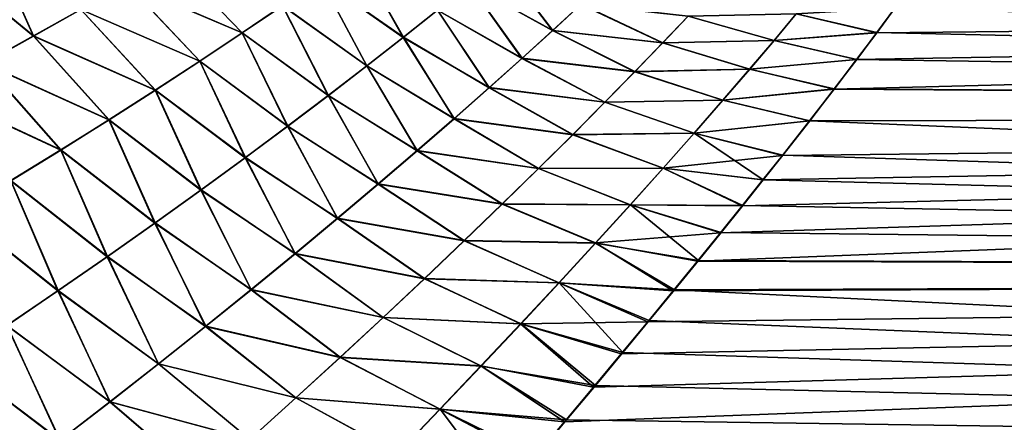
# Model space of a CAD drawing. Header units: millimetres. Extents: x -24 to 72, y 0 to 310.
# Tile 29 of 251: x 20.04 to 28.81, y 100.85 to 104.44. Entities that reach past the tile are written whole.
import ezdxf

# ---------------------------------------------------------------- set-up
doc = ezdxf.new("R2010")
doc.units = ezdxf.units.MM
doc.header["$LTSCALE"] = 65.185185
for name, color, linetype in [('13', 7, 'CONTINUOUS'), ('14', 7, 'CONTINUOUS'), ('6', 7, 'CONTINUOUS'), ('8', 7, 'CONTINUOUS')]:
    doc.layers.add(name, color=color, linetype=linetype)

msp = doc.modelspace()

# ---------------------------------------------------------------- linework, layer by layer
at = {"layer": '13', "color": 7, "linetype": 'CONTINUOUS'}
for points in [[(19.7616, 105.1865, 12.0288), (19.3315, 104.9772, 12.5674), (20.1622, 104.2919, 12.1587), (19.7616, 105.1865, 12.0288)], [(20.5851, 104.5295, 11.6188), (19.7616, 105.1865, 12.0288), (20.1622, 104.2919, 12.1587), (20.5851, 104.5295, 11.6188)], [(23.0423, 105.0215, 8.7423), (22.7225, 104.7981, 9.3393), (23.458, 104.282, 9.3172), (23.0423, 105.0215, 8.7423)], [(23.7636, 104.5239, 8.7255), (23.0423, 105.0215, 8.7423), (23.458, 104.282, 9.3172), (23.7636, 104.5239, 8.7255)], [(20.1622, 104.2919, 12.1587), (19.3315, 104.9772, 12.5674), (19.7225, 104.0505, 12.6857), (20.1622, 104.2919, 12.1587)], [(21.3773, 104.9888, 10.5004), (20.9905, 104.7622, 11.066), (22.0227, 104.3208, 10.4926), (21.3773, 104.9888, 10.5004)], [(22.3824, 104.5641, 9.9228), (21.3773, 104.9888, 10.5004), (22.0227, 104.3208, 10.4926), (22.3824, 104.5641, 9.9228)], [(24.3134, 104.9687, 7.4996), (24.049, 104.7531, 8.1195), (24.7895, 104.3436, 8.1811), (24.3134, 104.9687, 7.4996)], [(25.0426, 104.5765, 7.5585), (24.3134, 104.9687, 7.4996), (24.7895, 104.3436, 8.1811), (25.0426, 104.5765, 7.5585)], [(20.9905, 104.7622, 11.066), (20.5851, 104.5295, 11.6188), (21.6444, 104.0692, 11.0483), (20.9905, 104.7622, 11.066)], [(22.0227, 104.3208, 10.4926), (20.9905, 104.7622, 11.066), (21.6444, 104.0692, 11.0483), (22.0227, 104.3208, 10.4926)], [(22.7225, 104.7981, 9.3393), (22.3824, 104.5641, 9.9228), (23.1329, 104.0285, 9.8945), (22.7225, 104.7981, 9.3393)], [(23.458, 104.282, 9.3172), (22.7225, 104.7981, 9.3393), (23.1329, 104.0285, 9.8945), (23.458, 104.282, 9.3172)], [(24.049, 104.7531, 8.1195), (23.7636, 104.5239, 8.7255), (24.5161, 104.0958, 8.7889), (24.049, 104.7531, 8.1195)], [(24.7895, 104.3436, 8.1811), (24.049, 104.7531, 8.1195), (24.5161, 104.0958, 8.7889), (24.7895, 104.3436, 8.1811)], [(20.5851, 104.5295, 11.6188), (20.1622, 104.2919, 12.1587), (21.2483, 103.8107, 11.5895), (20.5851, 104.5295, 11.6188)], [(21.6444, 104.0692, 11.0483), (20.5851, 104.5295, 11.6188), (21.2483, 103.8107, 11.5895), (21.6444, 104.0692, 11.0483)], [(22.3824, 104.5641, 9.9228), (22.0227, 104.3208, 10.4926), (22.7891, 103.7645, 10.4571), (22.3824, 104.5641, 9.9228)], [(23.1329, 104.0285, 9.8945), (22.3824, 104.5641, 9.9228), (22.7891, 103.7645, 10.4571), (23.1329, 104.0285, 9.8945)], [(23.7636, 104.5239, 8.7255), (23.458, 104.282, 9.3172), (24.2231, 103.8341, 9.3816), (23.7636, 104.5239, 8.7255)], [(24.5161, 104.0958, 8.7889), (23.7636, 104.5239, 8.7255), (24.2231, 103.8341, 9.3816), (24.5161, 104.0958, 8.7889)], [(25.0426, 104.5765, 7.5585), (24.7895, 104.3436, 8.1811), (25.7704, 104.2329, 7.7548), (25.0426, 104.5765, 7.5585)], [(25.9977, 104.4713, 7.1037), (25.0426, 104.5765, 7.5585), (25.7704, 104.2329, 7.7548), (25.9977, 104.4713, 7.1037)], [(27.6776, 104.3233, 6.9309), (27.8381, 104.5409, 6.2738), (26.9601, 104.49, 6.5884), (27.6776, 104.3233, 6.9309)], [(25.9977, 104.4713, 7.1037), (25.7704, 104.2329, 7.7548), (26.7626, 104.2538, 7.2693), (25.9977, 104.4713, 7.1037)], [(26.9601, 104.49, 6.5884), (25.9977, 104.4713, 7.1037), (26.7626, 104.2538, 7.2693), (26.9601, 104.49, 6.5884)], [(27.6776, 104.3233, 6.9309), (26.9601, 104.49, 6.5884), (26.7626, 104.2538, 7.2693), (27.6776, 104.3233, 6.9309)], [(22.0227, 104.3208, 10.4926), (21.6444, 104.0692, 11.0483), (22.4275, 103.4911, 11.0045), (22.0227, 104.3208, 10.4926)], [(22.7891, 103.7645, 10.4571), (22.0227, 104.3208, 10.4926), (22.4275, 103.4911, 11.0045), (22.7891, 103.7645, 10.4571)], [(24.7895, 104.3436, 8.1811), (24.5161, 104.0958, 8.7889), (25.5226, 103.9768, 8.3905), (24.7895, 104.3436, 8.1811)], [(25.7704, 104.2329, 7.7548), (24.7895, 104.3436, 8.1811), (25.5226, 103.9768, 8.3905), (25.7704, 104.2329, 7.7548)], [(27.4977, 104.0835, 7.5819), (27.6776, 104.3233, 6.9309), (26.7626, 104.2538, 7.2693), (27.4977, 104.0835, 7.5819)], [(20.1622, 104.2919, 12.1587), (19.7225, 104.0505, 12.6857), (20.8352, 103.5463, 12.1163), (20.1622, 104.2919, 12.1587)], [(21.2483, 103.8107, 11.5895), (20.1622, 104.2919, 12.1587), (20.8352, 103.5463, 12.1163), (21.2483, 103.8107, 11.5895)], [(23.458, 104.282, 9.3172), (23.1329, 104.0285, 9.8945), (23.9114, 103.5595, 9.9589), (23.458, 104.282, 9.3172)], [(24.2231, 103.8341, 9.3816), (23.458, 104.282, 9.3172), (23.9114, 103.5595, 9.9589), (24.2231, 103.8341, 9.3816)], [(25.7704, 104.2329, 7.7548), (25.5226, 103.9768, 8.3905), (26.5447, 103.9973, 7.9348), (25.7704, 104.2329, 7.7548)], [(26.7626, 104.2538, 7.2693), (25.7704, 104.2329, 7.7548), (26.5447, 103.9973, 7.9348), (26.7626, 104.2538, 7.2693)], [(27.4977, 104.0835, 7.5819), (26.7626, 104.2538, 7.2693), (26.5447, 103.9973, 7.9348), (27.4977, 104.0835, 7.5819)], [(21.6444, 104.0692, 11.0483), (21.2483, 103.8107, 11.5895), (22.049, 103.2097, 11.5363), (21.6444, 104.0692, 11.0483)], [(22.4275, 103.4911, 11.0045), (21.6444, 104.0692, 11.0483), (22.049, 103.2097, 11.5363), (22.4275, 103.4911, 11.0045)], [(24.5161, 104.0958, 8.7889), (24.2231, 103.8341, 9.3816), (25.2548, 103.7043, 9.0103), (24.5161, 104.0958, 8.7889)], [(25.5226, 103.9768, 8.3905), (24.5161, 104.0958, 8.7889), (25.2548, 103.7043, 9.0103), (25.5226, 103.9768, 8.3905)], [(27.298, 103.8217, 8.2262), (27.4977, 104.0835, 7.5819), (26.5447, 103.9973, 7.9348), (27.298, 103.8217, 8.2262)], [(19.7225, 104.0505, 12.6857), (19.266, 103.8057, 13.201), (20.4061, 103.2774, 12.6284), (19.7225, 104.0505, 12.6857)], [(20.8352, 103.5463, 12.1163), (19.7225, 104.0505, 12.6857), (20.4061, 103.2774, 12.6284), (20.8352, 103.5463, 12.1163)], [(23.1329, 104.0285, 9.8945), (22.7891, 103.7645, 10.4571), (23.5818, 103.2732, 10.5204), (23.1329, 104.0285, 9.8945)], [(23.9114, 103.5595, 9.9589), (23.1329, 104.0285, 9.8945), (23.5818, 103.2732, 10.5204), (23.9114, 103.5595, 9.9589)], [(25.5226, 103.9768, 8.3905), (25.2548, 103.7043, 9.0103), (26.3067, 103.7216, 8.5843), (25.5226, 103.9768, 8.3905)], [(26.5447, 103.9973, 7.9348), (25.5226, 103.9768, 8.3905), (26.3067, 103.7216, 8.5843), (26.5447, 103.9973, 7.9348)], [(27.298, 103.8217, 8.2262), (26.5447, 103.9973, 7.9348), (26.3067, 103.7216, 8.5843), (27.298, 103.8217, 8.2262)], [(20.4061, 103.2774, 12.6284), (19.266, 103.8057, 13.201), (19.9609, 103.0042, 13.1271), (20.4061, 103.2774, 12.6284)], [(21.2483, 103.8107, 11.5895), (20.8352, 103.5463, 12.1163), (21.6544, 102.9214, 12.0524), (21.2483, 103.8107, 11.5895)], [(22.049, 103.2097, 11.5363), (21.2483, 103.8107, 11.5895), (21.6544, 102.9214, 12.0524), (22.049, 103.2097, 11.5363)], [(24.2231, 103.8341, 9.3816), (23.9114, 103.5595, 9.9589), (24.9677, 103.4164, 9.6137), (24.2231, 103.8341, 9.3816)], [(25.2548, 103.7043, 9.0103), (24.2231, 103.8341, 9.3816), (24.9677, 103.4164, 9.6137), (25.2548, 103.7043, 9.0103)], [(27.0783, 103.5379, 8.8633), (27.298, 103.8217, 8.2262), (26.3067, 103.7216, 8.5843), (27.0783, 103.5379, 8.8633)], [(22.7891, 103.7645, 10.4571), (22.4275, 103.4911, 11.0045), (23.2353, 102.9764, 11.0657), (22.7891, 103.7645, 10.4571)], [(23.5818, 103.2732, 10.5204), (22.7891, 103.7645, 10.4571), (23.2353, 102.9764, 11.0657), (23.5818, 103.2732, 10.5204)], [(25.2548, 103.7043, 9.0103), (24.9677, 103.4164, 9.6137), (26.0493, 103.428, 9.2169), (25.2548, 103.7043, 9.0103)], [(26.3067, 103.7216, 8.5843), (25.2548, 103.7043, 9.0103), (26.0493, 103.428, 9.2169), (26.3067, 103.7216, 8.5843)], [(27.0783, 103.5379, 8.8633), (26.3067, 103.7216, 8.5843), (26.0493, 103.428, 9.2169), (27.0783, 103.5379, 8.8633)], [(20.8352, 103.5463, 12.1163), (20.4061, 103.2774, 12.6284), (21.2448, 102.6275, 12.5525), (20.8352, 103.5463, 12.1163)], [(21.6544, 102.9214, 12.0524), (20.8352, 103.5463, 12.1163), (21.2448, 102.6275, 12.5525), (21.6544, 102.9214, 12.0524)], [(23.9114, 103.5595, 9.9589), (23.5818, 103.2732, 10.5204), (24.6624, 103.1141, 10.2003), (23.9114, 103.5595, 9.9589)], [(24.9677, 103.4164, 9.6137), (23.9114, 103.5595, 9.9589), (24.6624, 103.1141, 10.2003), (24.9677, 103.4164, 9.6137)], [(26.8366, 103.2302, 9.4962), (27.0783, 103.5379, 8.8633), (26.0493, 103.428, 9.2169), (26.8366, 103.2302, 9.4962)], [(22.4275, 103.4911, 11.0045), (22.049, 103.2097, 11.5363), (22.8727, 102.6704, 11.5943), (22.4275, 103.4911, 11.0045)], [(23.2353, 102.9764, 11.0657), (22.4275, 103.4911, 11.0045), (22.8727, 102.6704, 11.5943), (23.2353, 102.9764, 11.0657)], [(24.9677, 103.4164, 9.6137), (24.6624, 103.1141, 10.2003), (25.7733, 103.1175, 9.8323), (24.9677, 103.4164, 9.6137)], [(26.0493, 103.428, 9.2169), (24.9677, 103.4164, 9.6137), (25.7733, 103.1175, 9.8323), (26.0493, 103.428, 9.2169)], [(26.8366, 103.2302, 9.4962), (26.0493, 103.428, 9.2169), (25.7733, 103.1175, 9.8323), (26.8366, 103.2302, 9.4962)], [(20.4061, 103.2774, 12.6284), (19.9609, 103.0042, 13.1271), (20.8204, 102.3285, 13.0376), (20.4061, 103.2774, 12.6284)], [(21.2448, 102.6275, 12.5525), (20.4061, 103.2774, 12.6284), (20.8204, 102.3285, 13.0376), (21.2448, 102.6275, 12.5525)], [(23.5818, 103.2732, 10.5204), (23.2353, 102.9764, 11.0657), (24.3397, 102.7988, 10.7698), (23.5818, 103.2732, 10.5204)], [(24.6624, 103.1141, 10.2003), (23.5818, 103.2732, 10.5204), (24.3397, 102.7988, 10.7698), (24.6624, 103.1141, 10.2003)], [(22.049, 103.2097, 11.5363), (21.6544, 102.9214, 12.0524), (22.4949, 102.3563, 12.106), (22.049, 103.2097, 11.5363)], [(22.8727, 102.6704, 11.5943), (22.049, 103.2097, 11.5363), (22.4949, 102.3563, 12.106), (22.8727, 102.6704, 11.5943)], [(26.663, 103.0117, 9.9154), (26.8366, 103.2302, 9.4962), (25.7733, 103.1175, 9.8323), (26.663, 103.0117, 9.9154)], [(24.6624, 103.1141, 10.2003), (24.3397, 102.7988, 10.7698), (25.4798, 102.7913, 10.43), (24.6624, 103.1141, 10.2003)], [(25.7733, 103.1175, 9.8323), (24.6624, 103.1141, 10.2003), (25.4798, 102.7913, 10.43), (25.7733, 103.1175, 9.8323)], [(26.479, 102.7819, 10.333), (25.7733, 103.1175, 9.8323), (25.4798, 102.7913, 10.43), (26.479, 102.7819, 10.333)], [(26.479, 102.7819, 10.333), (26.663, 103.0117, 9.9154), (25.7733, 103.1175, 9.8323), (26.479, 102.7819, 10.333)], [(19.9609, 103.0042, 13.1271), (19.4993, 102.7267, 13.6144), (20.3808, 102.0241, 13.5097), (19.9609, 103.0042, 13.1271)], [(20.8204, 102.3285, 13.0376), (19.9609, 103.0042, 13.1271), (20.3808, 102.0241, 13.5097), (20.8204, 102.3285, 13.0376)], [(21.6544, 102.9214, 12.0524), (21.2448, 102.6275, 12.5525), (22.103, 102.0356, 12.6006), (21.6544, 102.9214, 12.0524)], [(22.4949, 102.3563, 12.106), (21.6544, 102.9214, 12.0524), (22.103, 102.0356, 12.6006), (22.4949, 102.3563, 12.106)], [(23.2353, 102.9764, 11.0657), (22.8727, 102.6704, 11.5943), (24.0007, 102.4716, 11.3214), (23.2353, 102.9764, 11.0657)], [(24.3397, 102.7988, 10.7698), (23.2353, 102.9764, 11.0657), (24.0007, 102.4716, 11.3214), (24.3397, 102.7988, 10.7698)], [(24.3397, 102.7988, 10.7698), (24.0007, 102.4716, 11.3214), (25.1697, 102.4505, 11.0094), (24.3397, 102.7988, 10.7698)], [(25.4798, 102.7913, 10.43), (24.3397, 102.7988, 10.7698), (25.1697, 102.4505, 11.0094), (25.4798, 102.7913, 10.43)], [(26.2847, 102.5408, 10.7484), (25.4798, 102.7913, 10.43), (25.1697, 102.4505, 11.0094), (26.2847, 102.5408, 10.7484)], [(26.2847, 102.5408, 10.7484), (26.479, 102.7819, 10.333), (25.4798, 102.7913, 10.43), (26.2847, 102.5408, 10.7484)], [(20.3808, 102.0241, 13.5097), (19.4993, 102.7267, 13.6144), (19.9268, 101.7156, 13.9686), (20.3808, 102.0241, 13.5097)], [(22.8727, 102.6704, 11.5943), (22.4949, 102.3563, 12.106), (23.6463, 102.134, 11.8549), (22.8727, 102.6704, 11.5943)], [(24.0007, 102.4716, 11.3214), (22.8727, 102.6704, 11.5943), (23.6463, 102.134, 11.8549), (24.0007, 102.4716, 11.3214)], [(21.2448, 102.6275, 12.5525), (20.8204, 102.3285, 13.0376), (21.6973, 101.7087, 13.0786), (21.2448, 102.6275, 12.5525)], [(22.103, 102.0356, 12.6006), (21.2448, 102.6275, 12.5525), (21.6973, 101.7087, 13.0786), (22.103, 102.0356, 12.6006)], [(26.0797, 102.2884, 11.1612), (26.2847, 102.5408, 10.7484), (25.1697, 102.4505, 11.0094), (26.0797, 102.2884, 11.1612)], [(24.0007, 102.4716, 11.3214), (23.6463, 102.134, 11.8549), (24.8441, 102.0967, 11.57), (24.0007, 102.4716, 11.3214)], [(25.1697, 102.4505, 11.0094), (24.0007, 102.4716, 11.3214), (24.8441, 102.0967, 11.57), (25.1697, 102.4505, 11.0094)], [(25.864, 102.0245, 11.5711), (25.1697, 102.4505, 11.0094), (24.8441, 102.0967, 11.57), (25.864, 102.0245, 11.5711)], [(25.864, 102.0245, 11.5711), (26.0797, 102.2884, 11.1612), (25.1697, 102.4505, 11.0094), (25.864, 102.0245, 11.5711)], [(20.8204, 102.3285, 13.0376), (20.3808, 102.0241, 13.5097), (21.2778, 101.3755, 13.5422), (20.8204, 102.3285, 13.0376)], [(21.6973, 101.7087, 13.0786), (20.8204, 102.3285, 13.0376), (21.2778, 101.3755, 13.5422), (21.6973, 101.7087, 13.0786)], [(22.4949, 102.3563, 12.106), (22.103, 102.0356, 12.6006), (23.2775, 101.7872, 12.3699), (22.4949, 102.3563, 12.106)], [(23.6463, 102.134, 11.8549), (22.4949, 102.3563, 12.106), (23.2775, 101.7872, 12.3699), (23.6463, 102.134, 11.8549)], [(23.6463, 102.134, 11.8549), (23.2775, 101.7872, 12.3699), (24.504, 101.731, 12.1114), (23.6463, 102.134, 11.8549)], [(24.8441, 102.0967, 11.57), (23.6463, 102.134, 11.8549), (24.504, 101.731, 12.1114), (24.8441, 102.0967, 11.57)], [(25.6377, 101.7492, 11.9776), (24.8441, 102.0967, 11.57), (24.504, 101.731, 12.1114), (25.6377, 101.7492, 11.9776)], [(25.6377, 101.7492, 11.9776), (25.864, 102.0245, 11.5711), (24.8441, 102.0967, 11.57), (25.6377, 101.7492, 11.9776)], [(20.3808, 102.0241, 13.5097), (19.9268, 101.7156, 13.9686), (20.8452, 101.0368, 13.9912), (20.3808, 102.0241, 13.5097)], [(21.2778, 101.3755, 13.5422), (20.3808, 102.0241, 13.5097), (20.8452, 101.0368, 13.9912), (21.2778, 101.3755, 13.5422)], [(22.103, 102.0356, 12.6006), (21.6973, 101.7087, 13.0786), (22.8953, 101.4327, 12.8662), (22.103, 102.0356, 12.6006)], [(23.2775, 101.7872, 12.3699), (22.103, 102.0356, 12.6006), (22.8953, 101.4327, 12.8662), (23.2775, 101.7872, 12.3699)], [(23.2775, 101.7872, 12.3699), (22.8953, 101.4327, 12.8662), (24.1503, 101.3548, 12.6332), (23.2775, 101.7872, 12.3699)], [(24.504, 101.731, 12.1114), (23.2775, 101.7872, 12.3699), (24.1503, 101.3548, 12.6332), (24.504, 101.731, 12.1114)], [(19.9268, 101.7156, 13.9686), (19.4595, 101.4045, 14.4136), (20.4007, 100.6943, 14.4249), (19.9268, 101.7156, 13.9686)], [(20.8452, 101.0368, 13.9912), (19.9268, 101.7156, 13.9686), (20.4007, 100.6943, 14.4249), (20.8452, 101.0368, 13.9912)], [(21.6973, 101.7087, 13.0786), (21.2778, 101.3755, 13.5422), (22.5, 101.0706, 13.3448), (21.6973, 101.7087, 13.0786)], [(22.8953, 101.4327, 12.8662), (21.6973, 101.7087, 13.0786), (22.5, 101.0706, 13.3448), (22.8953, 101.4327, 12.8662)], [(25.1537, 101.1663, 12.7764), (24.504, 101.731, 12.1114), (24.1503, 101.3548, 12.6332), (25.1537, 101.1663, 12.7764)], [(25.4008, 101.4631, 12.3795), (25.6377, 101.7492, 11.9776), (24.504, 101.731, 12.1114), (25.4008, 101.4631, 12.3795)], [(25.1537, 101.1663, 12.7764), (25.4008, 101.4631, 12.3795), (24.504, 101.731, 12.1114), (25.1537, 101.1663, 12.7764)], [(22.8953, 101.4327, 12.8662), (22.5, 101.0706, 13.3448), (23.7841, 100.9695, 13.1352), (22.8953, 101.4327, 12.8662)], [(24.1503, 101.3548, 12.6332), (22.8953, 101.4327, 12.8662), (23.7841, 100.9695, 13.1352), (24.1503, 101.3548, 12.6332)], [(20.4007, 100.6943, 14.4249), (19.4595, 101.4045, 14.4136), (19.9455, 100.3498, 14.8428), (20.4007, 100.6943, 14.4249)], [(21.2778, 101.3755, 13.5422), (20.8452, 101.0368, 13.9912), (22.0922, 100.7009, 13.8073), (21.2778, 101.3755, 13.5422)], [(22.5, 101.0706, 13.3448), (21.2778, 101.3755, 13.5422), (22.0922, 100.7009, 13.8073), (22.5, 101.0706, 13.3448)], [(24.8937, 100.856, 13.1713), (24.1503, 101.3548, 12.6332), (23.7841, 100.9695, 13.1352), (24.8937, 100.856, 13.1713)], [(24.8937, 100.856, 13.1713), (25.1537, 101.1663, 12.7764), (24.1503, 101.3548, 12.6332), (24.8937, 100.856, 13.1713)], [(20.8452, 101.0368, 13.9912), (20.4007, 100.6943, 14.4249), (21.6727, 100.3248, 14.2534), (20.8452, 101.0368, 13.9912)], [(22.0922, 100.7009, 13.8073), (20.8452, 101.0368, 13.9912), (21.6727, 100.3248, 14.2534), (22.0922, 100.7009, 13.8073)], [(22.5, 101.0706, 13.3448), (22.0922, 100.7009, 13.8073), (23.406, 100.5755, 13.6184), (22.5, 101.0706, 13.3448)], [(23.7841, 100.9695, 13.1352), (22.5, 101.0706, 13.3448), (23.406, 100.5755, 13.6184), (23.7841, 100.9695, 13.1352)], [(24.6198, 100.5311, 13.5648), (23.7841, 100.9695, 13.1352), (23.406, 100.5755, 13.6184), (24.6198, 100.5311, 13.5648)], [(24.6198, 100.5311, 13.5648), (24.8937, 100.856, 13.1713), (23.7841, 100.9695, 13.1352), (24.6198, 100.5311, 13.5648)]]:
    msp.add_3dface(points, dxfattribs=at)
at = {"layer": '14', "color": 7, "linetype": 'CONTINUOUS'}
for points in [[(19.762, 105.189, -12.0288), (20.1633, 104.2941, -12.1581), (19.3323, 104.9798, -12.5667), (19.762, 105.189, -12.0288)], [(20.5859, 104.5313, -11.6189), (20.1633, 104.2941, -12.1581), (19.762, 105.189, -12.0288), (20.5859, 104.5313, -11.6189)], [(23.0424, 105.0216, -8.7428), (23.459, 104.2823, -9.3172), (22.7227, 104.7982, -9.3402), (23.0424, 105.0216, -8.7428)], [(23.7643, 104.5241, -8.7251), (23.459, 104.2823, -9.3172), (23.0424, 105.0216, -8.7428), (23.7643, 104.5241, -8.7251)], [(20.1633, 104.2941, -12.1581), (19.7242, 104.0529, -12.6841), (19.3323, 104.9798, -12.5667), (20.1633, 104.2941, -12.1581)], [(21.3778, 104.9898, -10.5012), (22.0231, 104.3211, -10.494), (20.991, 104.7635, -11.0666), (21.3778, 104.9898, -10.5012)], [(22.3827, 104.5643, -9.9241), (22.0231, 104.3211, -10.494), (21.3778, 104.9898, -10.5012), (22.3827, 104.5643, -9.9241)], [(24.3133, 104.9688, -7.4988), (24.7883, 104.3425, -8.1838), (24.0492, 104.7533, -8.1189), (24.3133, 104.9688, -7.4988)], [(25.0412, 104.5756, -7.5609), (24.7883, 104.3425, -8.1838), (24.3133, 104.9688, -7.4988), (25.0412, 104.5756, -7.5609)], [(20.991, 104.7635, -11.0666), (21.645, 104.0698, -11.0495), (20.5859, 104.5313, -11.6189), (20.991, 104.7635, -11.0666)], [(22.0231, 104.3211, -10.494), (21.645, 104.0698, -11.0495), (20.991, 104.7635, -11.0666), (22.0231, 104.3211, -10.494)], [(22.7227, 104.7982, -9.3402), (23.1341, 104.0288, -9.8948), (22.3827, 104.5643, -9.9241), (22.7227, 104.7982, -9.3402)], [(23.459, 104.2823, -9.3172), (23.1341, 104.0288, -9.8948), (22.7227, 104.7982, -9.3402), (23.459, 104.2823, -9.3172)], [(24.0492, 104.7533, -8.1189), (24.5152, 104.0945, -8.792), (23.7643, 104.5241, -8.7251), (24.0492, 104.7533, -8.1189)], [(24.7883, 104.3425, -8.1838), (24.5152, 104.0945, -8.792), (24.0492, 104.7533, -8.1189), (24.7883, 104.3425, -8.1838)], [(20.5859, 104.5313, -11.6189), (21.2491, 103.8116, -11.5902), (20.1633, 104.2941, -12.1581), (20.5859, 104.5313, -11.6189)], [(21.645, 104.0698, -11.0495), (21.2491, 103.8116, -11.5902), (20.5859, 104.5313, -11.6189), (21.645, 104.0698, -11.0495)], [(22.3827, 104.5643, -9.9241), (22.7906, 103.7649, -10.4575), (22.0231, 104.3211, -10.494), (22.3827, 104.5643, -9.9241)], [(23.1341, 104.0288, -9.8948), (22.7906, 103.7649, -10.4575), (22.3827, 104.5643, -9.9241), (23.1341, 104.0288, -9.8948)], [(23.7643, 104.5241, -8.7251), (24.2224, 103.8326, -9.3851), (23.459, 104.2823, -9.3172), (23.7643, 104.5241, -8.7251)], [(24.5152, 104.0945, -8.792), (24.2224, 103.8326, -9.3851), (23.7643, 104.5241, -8.7251), (24.5152, 104.0945, -8.792)], [(25.0412, 104.5756, -7.5609), (25.7693, 104.2322, -7.7565), (24.7883, 104.3425, -8.1838), (25.0412, 104.5756, -7.5609)], [(25.9962, 104.4707, -7.1052), (25.7693, 104.2322, -7.7565), (25.0412, 104.5756, -7.5609), (25.9962, 104.4707, -7.1052)], [(27.8381, 104.5431, -6.2669), (27.6777, 104.3254, -6.9247), (26.9588, 104.49, -6.5883), (27.8381, 104.5431, -6.2669)], [(25.9962, 104.4707, -7.1052), (26.7616, 104.2538, -7.2693), (25.7693, 104.2322, -7.7565), (25.9962, 104.4707, -7.1052)], [(26.9588, 104.49, -6.5883), (26.7616, 104.2538, -7.2693), (25.9962, 104.4707, -7.1052), (26.9588, 104.49, -6.5883)], [(27.6777, 104.3254, -6.9247), (26.7616, 104.2538, -7.2693), (26.9588, 104.49, -6.5883), (27.6777, 104.3254, -6.9247)], [(22.0231, 104.3211, -10.494), (22.4293, 103.4917, -11.0046), (21.645, 104.0698, -11.0495), (22.0231, 104.3211, -10.494)], [(22.7906, 103.7649, -10.4575), (22.4293, 103.4917, -11.0046), (22.0231, 104.3211, -10.494), (22.7906, 103.7649, -10.4575)], [(24.7883, 104.3425, -8.1838), (25.5218, 103.976, -8.3926), (24.5152, 104.0945, -8.792), (24.7883, 104.3425, -8.1838)], [(25.7693, 104.2322, -7.7565), (25.5218, 103.976, -8.3926), (24.7883, 104.3425, -8.1838), (25.7693, 104.2322, -7.7565)], [(27.6777, 104.3254, -6.9247), (27.4981, 104.0855, -7.5767), (26.7616, 104.2538, -7.2693), (27.6777, 104.3254, -6.9247)], [(20.1633, 104.2941, -12.1581), (20.8362, 103.5476, -12.1163), (19.7242, 104.0529, -12.6841), (20.1633, 104.2941, -12.1581)], [(21.2491, 103.8116, -11.5902), (20.8362, 103.5476, -12.1163), (20.1633, 104.2941, -12.1581), (21.2491, 103.8116, -11.5902)], [(23.459, 104.2823, -9.3172), (23.9109, 103.5577, -9.963), (23.1341, 104.0288, -9.8948), (23.459, 104.2823, -9.3172)], [(24.2224, 103.8326, -9.3851), (23.9109, 103.5577, -9.963), (23.459, 104.2823, -9.3172), (24.2224, 103.8326, -9.3851)], [(25.7693, 104.2322, -7.7565), (26.5441, 103.9973, -7.9349), (25.5218, 103.976, -8.3926), (25.7693, 104.2322, -7.7565)], [(26.7616, 104.2538, -7.2693), (26.5441, 103.9973, -7.9349), (25.7693, 104.2322, -7.7565), (26.7616, 104.2538, -7.2693)], [(27.4981, 104.0855, -7.5767), (26.5441, 103.9973, -7.9349), (26.7616, 104.2538, -7.2693), (27.4981, 104.0855, -7.5767)], [(21.645, 104.0698, -11.0495), (22.0511, 103.2107, -11.536), (21.2491, 103.8116, -11.5902), (21.645, 104.0698, -11.0495)], [(22.4293, 103.4917, -11.0046), (22.0511, 103.2107, -11.536), (21.645, 104.0698, -11.0495), (22.4293, 103.4917, -11.0046)], [(24.5152, 104.0945, -8.792), (25.2544, 103.7032, -9.0127), (24.2224, 103.8326, -9.3851), (24.5152, 104.0945, -8.792)], [(25.5218, 103.976, -8.3926), (25.2544, 103.7032, -9.0127), (24.5152, 104.0945, -8.792), (25.5218, 103.976, -8.3926)], [(27.4981, 104.0855, -7.5767), (27.2989, 103.8235, -8.222), (26.5441, 103.9973, -7.9349), (27.4981, 104.0855, -7.5767)], [(19.7242, 104.0529, -12.6841), (20.4075, 103.2791, -12.6274), (19.2679, 103.8081, -13.1989), (19.7242, 104.0529, -12.6841)], [(20.8362, 103.5476, -12.1163), (20.4075, 103.2791, -12.6274), (19.7242, 104.0529, -12.6841), (20.8362, 103.5476, -12.1163)], [(23.1341, 104.0288, -9.8948), (23.5814, 103.2713, -10.5248), (22.7906, 103.7649, -10.4575), (23.1341, 104.0288, -9.8948)], [(23.9109, 103.5577, -9.963), (23.5814, 103.2713, -10.5248), (23.1341, 104.0288, -9.8948), (23.9109, 103.5577, -9.963)], [(25.5218, 103.976, -8.3926), (26.3067, 103.7215, -8.5845), (25.2544, 103.7032, -9.0127), (25.5218, 103.976, -8.3926)], [(26.5441, 103.9973, -7.9349), (26.3067, 103.7215, -8.5845), (25.5218, 103.976, -8.3926), (26.5441, 103.9973, -7.9349)], [(27.2989, 103.8235, -8.222), (26.3067, 103.7215, -8.5845), (26.5441, 103.9973, -7.9349), (27.2989, 103.8235, -8.222)], [(20.4075, 103.2791, -12.6274), (19.9624, 103.006, -13.1256), (19.2679, 103.8081, -13.1989), (20.4075, 103.2791, -12.6274)], [(21.2491, 103.8116, -11.5902), (21.6568, 102.9229, -12.0513), (20.8362, 103.5476, -12.1163), (21.2491, 103.8116, -11.5902)], [(22.0511, 103.2107, -11.536), (21.6568, 102.9229, -12.0513), (21.2491, 103.8116, -11.5902), (22.0511, 103.2107, -11.536)], [(24.2224, 103.8326, -9.3851), (24.9677, 103.415, -9.6166), (23.9109, 103.5577, -9.963), (24.2224, 103.8326, -9.3851)], [(25.2544, 103.7032, -9.0127), (24.9677, 103.415, -9.6166), (24.2224, 103.8326, -9.3851), (25.2544, 103.7032, -9.0127)], [(27.2989, 103.8235, -8.222), (27.0797, 103.5394, -8.8601), (26.3067, 103.7215, -8.5845), (27.2989, 103.8235, -8.222)], [(22.7906, 103.7649, -10.4575), (23.2349, 102.9744, -11.07), (22.4293, 103.4917, -11.0046), (22.7906, 103.7649, -10.4575)], [(23.5814, 103.2713, -10.5248), (23.2349, 102.9744, -11.07), (22.7906, 103.7649, -10.4575), (23.5814, 103.2713, -10.5248)], [(25.2544, 103.7032, -9.0127), (26.05, 103.4277, -9.2175), (24.9677, 103.415, -9.6166), (25.2544, 103.7032, -9.0127)], [(26.3067, 103.7215, -8.5845), (26.05, 103.4277, -9.2175), (25.2544, 103.7032, -9.0127), (26.3067, 103.7215, -8.5845)], [(27.0797, 103.5394, -8.8601), (26.05, 103.4277, -9.2175), (26.3067, 103.7215, -8.5845), (27.0797, 103.5394, -8.8601)], [(20.8362, 103.5476, -12.1163), (21.2475, 102.6295, -12.5505), (20.4075, 103.2791, -12.6274), (20.8362, 103.5476, -12.1163)], [(21.6568, 102.9229, -12.0513), (21.2475, 102.6295, -12.5505), (20.8362, 103.5476, -12.1163), (21.6568, 102.9229, -12.0513)], [(23.9109, 103.5577, -9.963), (24.6628, 103.1124, -10.2037), (23.5814, 103.2713, -10.5248), (23.9109, 103.5577, -9.963)], [(24.9677, 103.415, -9.6166), (24.6628, 103.1124, -10.2037), (23.9109, 103.5577, -9.963), (24.9677, 103.415, -9.6166)], [(27.0797, 103.5394, -8.8601), (26.8389, 103.2317, -9.4932), (26.05, 103.4277, -9.2175), (27.0797, 103.5394, -8.8601)], [(22.4293, 103.4917, -11.0046), (22.8723, 102.6685, -11.5982), (22.0511, 103.2107, -11.536), (22.4293, 103.4917, -11.0046)], [(23.2349, 102.9744, -11.07), (22.8723, 102.6685, -11.5982), (22.4293, 103.4917, -11.0046), (23.2349, 102.9744, -11.07)], [(24.9677, 103.415, -9.6166), (25.7747, 103.117, -9.8332), (24.6628, 103.1124, -10.2037), (24.9677, 103.415, -9.6166)], [(26.05, 103.4277, -9.2175), (25.7747, 103.117, -9.8332), (24.9677, 103.415, -9.6166), (26.05, 103.4277, -9.2175)], [(26.6663, 103.0135, -9.9122), (25.7747, 103.117, -9.8332), (26.05, 103.4277, -9.2175), (26.6663, 103.0135, -9.9122)], [(26.8389, 103.2317, -9.4932), (26.6663, 103.0135, -9.9122), (26.05, 103.4277, -9.2175), (26.8389, 103.2317, -9.4932)], [(20.4075, 103.2791, -12.6274), (20.8232, 102.3309, -13.0349), (19.9624, 103.006, -13.1256), (20.4075, 103.2791, -12.6274)], [(21.2475, 102.6295, -12.5505), (20.8232, 102.3309, -13.0349), (20.4075, 103.2791, -12.6274), (21.2475, 102.6295, -12.5505)], [(23.5814, 103.2713, -10.5248), (24.3403, 102.7968, -10.7734), (23.2349, 102.9744, -11.07), (23.5814, 103.2713, -10.5248)], [(24.6628, 103.1124, -10.2037), (24.3403, 102.7968, -10.7734), (23.5814, 103.2713, -10.5248), (24.6628, 103.1124, -10.2037)], [(22.0511, 103.2107, -11.536), (22.4945, 102.3547, -12.1093), (21.6568, 102.9229, -12.0513), (22.0511, 103.2107, -11.536)], [(22.8723, 102.6685, -11.5982), (22.4945, 102.3547, -12.1093), (22.0511, 103.2107, -11.536), (22.8723, 102.6685, -11.5982)], [(24.6628, 103.1124, -10.2037), (25.4818, 102.7905, -10.4313), (24.3403, 102.7968, -10.7734), (24.6628, 103.1124, -10.2037)], [(25.7747, 103.117, -9.8332), (25.4818, 102.7905, -10.4313), (24.6628, 103.1124, -10.2037), (25.7747, 103.117, -9.8332)], [(26.4835, 102.7844, -10.3287), (25.4818, 102.7905, -10.4313), (25.7747, 103.117, -9.8332), (26.4835, 102.7844, -10.3287)], [(26.6663, 103.0135, -9.9122), (26.4835, 102.7844, -10.3287), (25.7747, 103.117, -9.8332), (26.6663, 103.0135, -9.9122)], [(19.9624, 103.006, -13.1256), (20.3832, 102.0261, -13.5073), (19.5002, 102.7278, -13.6135), (19.9624, 103.006, -13.1256)], [(20.8232, 102.3309, -13.0349), (20.3832, 102.0261, -13.5073), (19.9624, 103.006, -13.1256), (20.8232, 102.3309, -13.0349)], [(21.6568, 102.9229, -12.0513), (22.1025, 102.0344, -12.603), (21.2475, 102.6295, -12.5505), (21.6568, 102.9229, -12.0513)], [(22.4945, 102.3547, -12.1093), (22.1025, 102.0344, -12.603), (21.6568, 102.9229, -12.0513), (22.4945, 102.3547, -12.1093)], [(23.2349, 102.9744, -11.07), (24.0015, 102.4697, -11.3249), (22.8723, 102.6685, -11.5982), (23.2349, 102.9744, -11.07)], [(24.3403, 102.7968, -10.7734), (24.0015, 102.4697, -11.3249), (23.2349, 102.9744, -11.07), (24.3403, 102.7968, -10.7734)], [(24.3403, 102.7968, -10.7734), (25.1722, 102.4496, -11.0109), (24.0015, 102.4697, -11.3249), (24.3403, 102.7968, -10.7734)], [(25.4818, 102.7905, -10.4313), (25.1722, 102.4496, -11.0109), (24.3403, 102.7968, -10.7734), (25.4818, 102.7905, -10.4313)], [(26.0877, 102.2936, -11.153), (25.1722, 102.4496, -11.0109), (25.4818, 102.7905, -10.4313), (26.0877, 102.2936, -11.153)], [(26.4835, 102.7844, -10.3287), (26.2908, 102.5444, -10.7424), (25.4818, 102.7905, -10.4313), (26.4835, 102.7844, -10.3287)], [(26.2908, 102.5444, -10.7424), (26.0877, 102.2936, -11.153), (25.4818, 102.7905, -10.4313), (26.2908, 102.5444, -10.7424)], [(20.3832, 102.0261, -13.5073), (19.9283, 101.7166, -13.9673), (19.5002, 102.7278, -13.6135), (20.3832, 102.0261, -13.5073)], [(22.8723, 102.6685, -11.5982), (23.6472, 102.1322, -11.858), (22.4945, 102.3547, -12.1093), (22.8723, 102.6685, -11.5982)], [(24.0015, 102.4697, -11.3249), (23.6472, 102.1322, -11.858), (22.8723, 102.6685, -11.5982), (24.0015, 102.4697, -11.3249)], [(21.2475, 102.6295, -12.5505), (21.6965, 101.7079, -13.0804), (20.8232, 102.3309, -13.0349), (21.2475, 102.6295, -12.5505)], [(22.1025, 102.0344, -12.603), (21.6965, 101.7079, -13.0804), (21.2475, 102.6295, -12.5505), (22.1025, 102.0344, -12.603)], [(24.0015, 102.4697, -11.3249), (24.847, 102.0958, -11.5714), (23.6472, 102.1322, -11.858), (24.0015, 102.4697, -11.3249)], [(25.1722, 102.4496, -11.0109), (24.847, 102.0958, -11.5714), (24.0015, 102.4697, -11.3249), (25.1722, 102.4496, -11.0109)], [(25.8741, 102.0317, -11.5602), (24.847, 102.0958, -11.5714), (25.1722, 102.4496, -11.0109), (25.8741, 102.0317, -11.5602)], [(26.0877, 102.2936, -11.153), (25.8741, 102.0317, -11.5602), (25.1722, 102.4496, -11.0109), (26.0877, 102.2936, -11.153)], [(20.8232, 102.3309, -13.0349), (21.2762, 101.3742, -13.5443), (20.3832, 102.0261, -13.5073), (20.8232, 102.3309, -13.0349)], [(21.6965, 101.7079, -13.0804), (21.2762, 101.3742, -13.5443), (20.8232, 102.3309, -13.0349), (21.6965, 101.7079, -13.0804)], [(22.4945, 102.3547, -12.1093), (23.2784, 101.7858, -12.3723), (22.1025, 102.0344, -12.603), (22.4945, 102.3547, -12.1093)], [(23.6472, 102.1322, -11.858), (23.2784, 101.7858, -12.3723), (22.4945, 102.3547, -12.1093), (23.6472, 102.1322, -11.858)], [(23.6472, 102.1322, -11.858), (24.5071, 101.7304, -12.1123), (23.2784, 101.7858, -12.3723), (23.6472, 102.1322, -11.858)], [(24.847, 102.0958, -11.5714), (24.5071, 101.7304, -12.1123), (23.6472, 102.1322, -11.858), (24.847, 102.0958, -11.5714)], [(25.4158, 101.4757, -12.3622), (24.5071, 101.7304, -12.1123), (24.847, 102.0958, -11.5714), (25.4158, 101.4757, -12.3622)], [(25.8741, 102.0317, -11.5602), (25.6501, 101.7589, -11.9637), (24.847, 102.0958, -11.5714), (25.8741, 102.0317, -11.5602)], [(25.6501, 101.7589, -11.9637), (25.4158, 101.4757, -12.3622), (24.847, 102.0958, -11.5714), (25.6501, 101.7589, -11.9637)], [(20.3832, 102.0261, -13.5073), (20.8423, 101.0344, -13.9943), (19.9283, 101.7166, -13.9673), (20.3832, 102.0261, -13.5073)], [(21.2762, 101.3742, -13.5443), (20.8423, 101.0344, -13.9943), (20.3832, 102.0261, -13.5073), (21.2762, 101.3742, -13.5443)], [(22.1025, 102.0344, -12.603), (22.896, 101.4318, -12.8677), (21.6965, 101.7079, -13.0804), (22.1025, 102.0344, -12.603)], [(23.2784, 101.7858, -12.3723), (22.896, 101.4318, -12.8677), (22.1025, 102.0344, -12.603), (23.2784, 101.7858, -12.3723)], [(23.2784, 101.7858, -12.3723), (24.1535, 101.3547, -12.6334), (22.896, 101.4318, -12.8677), (23.2784, 101.7858, -12.3723)], [(24.5071, 101.7304, -12.1123), (24.1535, 101.3547, -12.6334), (23.2784, 101.7858, -12.3723), (24.5071, 101.7304, -12.1123)], [(19.9283, 101.7166, -13.9673), (20.3965, 100.6908, -14.4292), (19.46, 101.4046, -14.4135), (19.9283, 101.7166, -13.9673)], [(20.8423, 101.0344, -13.9943), (20.3965, 100.6908, -14.4292), (19.9283, 101.7166, -13.9673), (20.8423, 101.0344, -13.9943)], [(21.6965, 101.7079, -13.0804), (22.5003, 101.0701, -13.3458), (21.2762, 101.3742, -13.5443), (21.6965, 101.7079, -13.0804)], [(22.896, 101.4318, -12.8677), (22.5003, 101.0701, -13.3458), (21.6965, 101.7079, -13.0804), (22.896, 101.4318, -12.8677)], [(25.1715, 101.1825, -12.7552), (24.1535, 101.3547, -12.6334), (24.5071, 101.7304, -12.1123), (25.1715, 101.1825, -12.7552)], [(25.4158, 101.4757, -12.3622), (25.1715, 101.1825, -12.7552), (24.5071, 101.7304, -12.1123), (25.4158, 101.4757, -12.3622)], [(22.896, 101.4318, -12.8677), (23.7871, 100.9702, -13.1345), (22.5003, 101.0701, -13.3458), (22.896, 101.4318, -12.8677)], [(24.1535, 101.3547, -12.6334), (23.7871, 100.9702, -13.1345), (22.896, 101.4318, -12.8677), (24.1535, 101.3547, -12.6334)], [(20.3965, 100.6908, -14.4292), (19.9404, 100.3454, -14.8479), (19.46, 101.4046, -14.4135), (20.3965, 100.6908, -14.4292)], [(21.2762, 101.3742, -13.5443), (22.0914, 100.6999, -13.8087), (20.8423, 101.0344, -13.9943), (21.2762, 101.3742, -13.5443)], [(22.5003, 101.0701, -13.3458), (22.0914, 100.6999, -13.8087), (21.2762, 101.3742, -13.5443), (22.5003, 101.0701, -13.3458)], [(24.9136, 100.8753, -13.1472), (23.7871, 100.9702, -13.1345), (24.1535, 101.3547, -12.6334), (24.9136, 100.8753, -13.1472)], [(25.1715, 101.1825, -12.7552), (24.9136, 100.8753, -13.1472), (24.1535, 101.3547, -12.6334), (25.1715, 101.1825, -12.7552)], [(20.8423, 101.0344, -13.9943), (21.6706, 100.3227, -14.2558), (20.3965, 100.6908, -14.4292), (20.8423, 101.0344, -13.9943)], [(22.0914, 100.6999, -13.8087), (21.6706, 100.3227, -14.2558), (20.8423, 101.0344, -13.9943), (22.0914, 100.6999, -13.8087)], [(22.5003, 101.0701, -13.3458), (23.4084, 100.5766, -13.6171), (22.0914, 100.6999, -13.8087), (22.5003, 101.0701, -13.3458)], [(23.7871, 100.9702, -13.1345), (23.4084, 100.5766, -13.6171), (22.5003, 101.0701, -13.3458), (23.7871, 100.9702, -13.1345)], [(24.3543, 100.2153, -13.9294), (23.4084, 100.5766, -13.6171), (23.7871, 100.9702, -13.1345), (24.3543, 100.2153, -13.9294)], [(24.9136, 100.8753, -13.1472), (24.6409, 100.5528, -13.5391), (23.7871, 100.9702, -13.1345), (24.9136, 100.8753, -13.1472)], [(24.6409, 100.5528, -13.5391), (24.3543, 100.2153, -13.9294), (23.7871, 100.9702, -13.1345), (24.6409, 100.5528, -13.5391)]]:
    msp.add_3dface(points, dxfattribs=at)
at = {"layer": '6', "color": 7, "linetype": 'CONTINUOUS'}
for points in [[(27.4977, 104.0835, 7.5819), (27.298, 103.8217, 8.2262), (59.7, 104.6494, 5.9164), (27.4977, 104.0835, 7.5819)], [(59.7, 104.6494, 5.9164), (27.298, 103.8217, 8.2262), (59.7, 103.6023, 8.7237), (59.7, 104.6494, 5.9164)], [(27.6776, 104.3233, 6.9309), (27.4977, 104.0835, 7.5819), (59.7, 104.6494, 5.9164), (27.6776, 104.3233, 6.9309)], [(27.8381, 104.5409, 6.2738), (27.6776, 104.3233, 6.9309), (59.7, 104.6494, 5.9164), (27.8381, 104.5409, 6.2738)], [(27.298, 103.8217, 8.2262), (27.0783, 103.5379, 8.8633), (59.7, 103.6023, 8.7237), (27.298, 103.8217, 8.2262)], [(26.2847, 102.5408, 10.7484), (26.0797, 102.2884, 11.1612), (59.7, 103.6023, 8.7237), (26.2847, 102.5408, 10.7484)], [(59.7, 103.6023, 8.7237), (26.0797, 102.2884, 11.1612), (59.7, 102.1663, 11.3535), (59.7, 103.6023, 8.7237)], [(26.479, 102.7819, 10.333), (26.2847, 102.5408, 10.7484), (59.7, 103.6023, 8.7237), (26.479, 102.7819, 10.333)], [(26.663, 103.0117, 9.9154), (26.479, 102.7819, 10.333), (59.7, 103.6023, 8.7237), (26.663, 103.0117, 9.9154)], [(26.8366, 103.2302, 9.4962), (26.663, 103.0117, 9.9154), (59.7, 103.6023, 8.7237), (26.8366, 103.2302, 9.4962)], [(27.0783, 103.5379, 8.8633), (26.8366, 103.2302, 9.4962), (59.7, 103.6023, 8.7237), (27.0783, 103.5379, 8.8633)], [(26.0797, 102.2884, 11.1612), (25.864, 102.0245, 11.5711), (59.7, 102.1663, 11.3535), (26.0797, 102.2884, 11.1612)], [(24.8937, 100.856, 13.1713), (24.6198, 100.5311, 13.5648), (59.7, 102.1663, 11.3535), (24.8937, 100.856, 13.1713)], [(59.7, 102.1663, 11.3535), (24.6198, 100.5311, 13.5648), (59.7, 100.3707, 13.7521), (59.7, 102.1663, 11.3535)], [(25.1537, 101.1663, 12.7764), (24.8937, 100.856, 13.1713), (59.7, 102.1663, 11.3535), (25.1537, 101.1663, 12.7764)], [(25.4008, 101.4631, 12.3795), (25.1537, 101.1663, 12.7764), (59.7, 102.1663, 11.3535), (25.4008, 101.4631, 12.3795)], [(25.6377, 101.7492, 11.9776), (25.4008, 101.4631, 12.3795), (59.7, 102.1663, 11.3535), (25.6377, 101.7492, 11.9776)], [(25.864, 102.0245, 11.5711), (25.6377, 101.7492, 11.9776), (59.7, 102.1663, 11.3535), (25.864, 102.0245, 11.5711)]]:
    msp.add_3dface(points, dxfattribs=at)
at = {"layer": '8', "color": 7, "linetype": 'CONTINUOUS'}
for points in [[(59.7, 103.6023, -8.7237), (27.8381, 104.5431, -6.2669), (59.7, 104.6494, -5.9164), (59.7, 103.6023, -8.7237)], [(27.6777, 104.3254, -6.9247), (27.8381, 104.5431, -6.2669), (59.7, 103.6023, -8.7237), (27.6777, 104.3254, -6.9247)], [(27.4981, 104.0855, -7.5767), (27.6777, 104.3254, -6.9247), (59.7, 103.6023, -8.7237), (27.4981, 104.0855, -7.5767)], [(27.2989, 103.8235, -8.222), (27.4981, 104.0855, -7.5767), (59.7, 103.6023, -8.7237), (27.2989, 103.8235, -8.222)], [(27.0797, 103.5394, -8.8601), (27.2989, 103.8235, -8.222), (59.7, 103.6023, -8.7237), (27.0797, 103.5394, -8.8601)], [(26.8389, 103.2317, -9.4932), (27.0797, 103.5394, -8.8601), (59.7, 102.1663, -11.3535), (26.8389, 103.2317, -9.4932)], [(59.7, 102.1663, -11.3535), (27.0797, 103.5394, -8.8601), (59.7, 103.6023, -8.7237), (59.7, 102.1663, -11.3535)], [(26.6663, 103.0135, -9.9122), (26.8389, 103.2317, -9.4932), (59.7, 102.1663, -11.3535), (26.6663, 103.0135, -9.9122)], [(26.4835, 102.7844, -10.3287), (26.6663, 103.0135, -9.9122), (59.7, 102.1663, -11.3535), (26.4835, 102.7844, -10.3287)], [(26.2908, 102.5444, -10.7424), (26.4835, 102.7844, -10.3287), (59.7, 102.1663, -11.3535), (26.2908, 102.5444, -10.7424)], [(26.0877, 102.2936, -11.153), (26.2908, 102.5444, -10.7424), (59.7, 102.1663, -11.3535), (26.0877, 102.2936, -11.153)], [(25.8741, 102.0317, -11.5602), (26.0877, 102.2936, -11.153), (59.7, 102.1663, -11.3535), (25.8741, 102.0317, -11.5602)], [(59.7, 100.3707, -13.7521), (25.8741, 102.0317, -11.5602), (59.7, 102.1663, -11.3535), (59.7, 100.3707, -13.7521)], [(25.6501, 101.7589, -11.9637), (25.8741, 102.0317, -11.5602), (59.7, 100.3707, -13.7521), (25.6501, 101.7589, -11.9637)], [(25.4158, 101.4757, -12.3622), (25.6501, 101.7589, -11.9637), (59.7, 100.3707, -13.7521), (25.4158, 101.4757, -12.3622)], [(25.1715, 101.1825, -12.7552), (25.4158, 101.4757, -12.3622), (59.7, 100.3707, -13.7521), (25.1715, 101.1825, -12.7552)], [(24.9136, 100.8753, -13.1472), (25.1715, 101.1825, -12.7552), (59.7, 100.3707, -13.7521), (24.9136, 100.8753, -13.1472)], [(24.6409, 100.5528, -13.5391), (24.9136, 100.8753, -13.1472), (59.7, 100.3707, -13.7521), (24.6409, 100.5528, -13.5391)]]:
    msp.add_3dface(points, dxfattribs=at)

doc.saveas('drawing.dxf')
